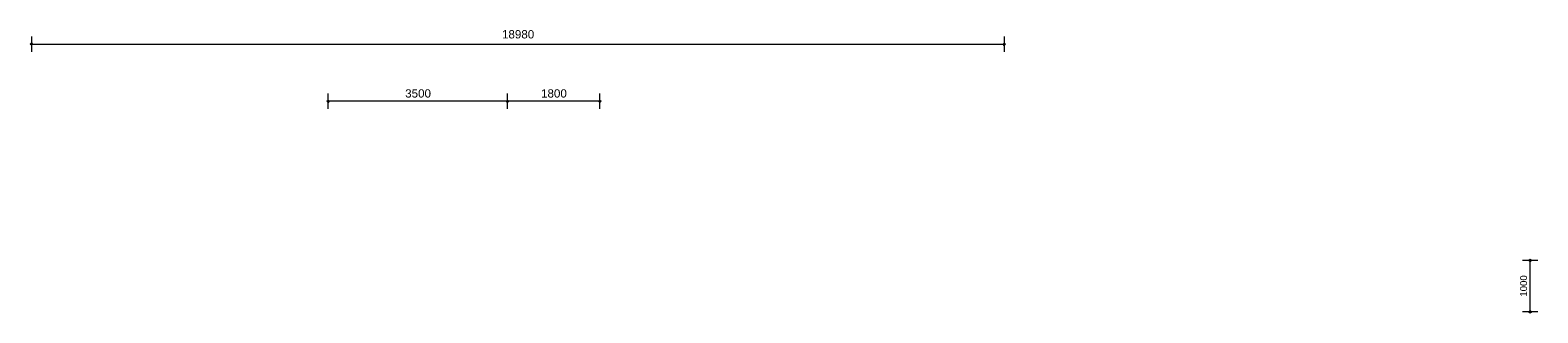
# Model space of a CAD drawing. Extents: x -294884 to 286267, y 0 to 1429765.
# Tile 144 of 178: x -34197 to -4785, y 1087461 to 1092988. Entities that reach past the tile are written whole.
import ezdxf

# ---------------------------------------------------------------- set-up
doc = ezdxf.new("R2010")
doc.units = 0
doc.header["$MEASUREMENT"] = 0
for name, color, linetype in [('A-0030-STRAMIEN', 1, 'Continuous'), ('A-0038-STR-MAATLIJN', 1, 'Continuous'), ('A-1130-TXT+MT-BE', 1, 'Continuous')]:
    doc.layers.add(name, color=color, linetype=linetype)
doc.dimstyles.new('@D00GM', dxfattribs={"dimtxt": 135, "dimasz": 1, "dimexe": 0.18, "dimexo": 0.0625, "dimgap": 13.5, "dimtad": 1, "dimdec": 0, "dimzin": 0, "dimdsep": 46, "dimtxsty": 'Standard', "dimblk": '^SD00____100_10', "dimcen": 0.09, "dimse1": 1, "dimse2": 1, "dimclrd": 1, "dimadec": 0, "dimazin": 0, "dimtfac": 1, "dimtdec": 4, "dimtmove": 0, "dimatfit": 3, "dimfxl": 0, "dimtolj": 1, "dimtzin": 0, "dimlwd": 13, "dimarcsym": 0})

# ---------------------------------------------------------------- blocks, each defined once
blk = doc.blocks.new('*D')
at = {"color": 1, "linetype": 'Continuous', "lineweight": 13}
for points in [[(62927, 114665), (63143, 119960)], [(63293, 119954), (62993, 119966)], [(79682, 118845), (79383, 118875)], [(79499, 118522), (79533, 118860)], [(78427, 113303), (78957, 118577)], [(79106, 118562), (78808, 118592)], [(79648, 118507), (79349, 118537)], [(79648, 118507), (79349, 118537)], [(79148, 115040), (79499, 118522)], [(78968, 113249), (79148, 115040)], [(79298, 115025), (78999, 115055)], [(79298, 115025), (78999, 115055)], [(63077, 114659), (62777, 114671)], [(78576, 113288), (78278, 113318)], [(79118, 113234), (78819, 113264)], [(79118, 113234), (78819, 113264)], [(78934, 112910), (78968, 113249)], [(79084, 112895), (78785, 112925)], [(-122398, 58428), (-122398, 58128)], [(-117098, 58275), (-122398, 58278)], [(-117098, 58425), (-117098, 58125)], [(26619, -2220), (26619, -1920)], [(26619, -2220), (26619, -1920)], [(31919, -2220), (31919, -1920)], [(31919, -2220), (31919, -1920)], [(26619, -2070), (31919, -2070)], [(26619, -2070), (31919, -2070)], [(117098, -58425), (117098, -58125)], [(122398, -58428), (122398, -58128)], [(117098, -58275), (122398, -58278)]]:
    blk.add_lwpolyline(points, dxfattribs=at)
at = {"color": 7, "linetype": 'Continuous', "lineweight": 18}
for points in [[(63166, 119959), (63144, 119983), (63120, 119961), (63142, 119937)], [(79555, 118858), (79535, 118883), (79510, 118863), (79530, 118838)], [(78980, 118574), (78960, 118599), (78934, 118579), (78955, 118554)], [(79521, 118520), (79501, 118545), (79476, 118524), (79496, 118499)], [(79521, 118520), (79501, 118545), (79476, 118524), (79496, 118499)], [(79171, 115037), (79151, 115063), (79126, 115042), (79146, 115017)], [(79171, 115037), (79151, 115063), (79126, 115042), (79146, 115017)], [(62950, 114664), (62928, 114688), (62904, 114666), (62926, 114642)], [(78450, 113301), (78429, 113326), (78404, 113305), (78425, 113280)], [(78991, 113246), (78971, 113272), (78945, 113251), (78966, 113226)], [(78991, 113246), (78971, 113272), (78945, 113251), (78966, 113226)], [(78957, 112908), (78937, 112933), (78911, 112913), (78932, 112888)], [(-122398, 58301), (-122421, 58278), (-122398, 58255), (-122375, 58278)], [(-117098, 58298), (-117121, 58275), (-117098, 58252), (-117075, 58275)], [(26619, -2093), (26642, -2070), (26619, -2047), (26596, -2070)], [(26619, -2093), (26642, -2070), (26619, -2047), (26596, -2070)], [(31919, -2093), (31942, -2070), (31919, -2047), (31896, -2070)], [(31919, -2093), (31942, -2070), (31919, -2047), (31896, -2070)], [(117098, -58298), (117121, -58275), (117098, -58252), (117075, -58275)], [(122398, -58301), (122421, -58278), (122398, -58255), (122375, -58278)]]:
    blk.add_lwpolyline(points, close=True, dxfattribs=at)
at = {"layer": 'A-0030-STRAMIEN', "color": 1, "linetype": 'Continuous', "lineweight": 13}
for points in [[(139855, 104285), (140818, 109496)], [(140965, 109469), (140670, 109524)], [(140003, 104257), (139708, 104312)], [(150193, -2166), (150193, -1866)], [(150193, -2016), (155493, -2016)], [(155493, -2166), (155493, -1866)], [(162027, -30782), (162027, -31082)], [(167327, -30782), (167327, -31082)], [(167327, -30932), (162027, -30932)]]:
    blk.add_lwpolyline(points, dxfattribs=at)
at = {"layer": 'A-0030-STRAMIEN', "color": 7, "linetype": 'Continuous', "lineweight": 18}
for points in [[(140840, 109492), (140822, 109519), (140795, 109501), (140814, 109474)], [(139878, 104280), (139859, 104307), (139833, 104289), (139851, 104262)], [(150193, -2039), (150216, -2016), (150193, -1993), (150170, -2016)], [(155493, -2039), (155516, -2016), (155493, -1993), (155470, -2016)], [(162027, -30909), (162004, -30932), (162027, -30955), (162050, -30932)], [(167327, -30909), (167304, -30932), (167327, -30955), (167350, -30932)]]:
    blk.add_lwpolyline(points, close=True, dxfattribs=at)
at = {"layer": 'A-0038-STR-MAATLIJN', "color": 1, "linetype": 'Continuous', "lineweight": 13}
for points in [[(54211, 116191), (54774, 129790)], [(54924, 129784), (54624, 129797)], [(93531, 103792), (95230, 122696)], [(95379, 122683), (95080, 122709)], [(54361, 116185), (54061, 116197)], [(134881, 116129), (134586, 116184)], [(132939, 106441), (134733, 116156)], [(140523, 109551), (141512, 114908)], [(141660, 114881), (141365, 114935)], [(139716, 105182), (140523, 109551)], [(140670, 109524), (140375, 109578)], [(140670, 109524), (140375, 109578)], [(133086, 106414), (132791, 106468)], [(139560, 104339), (139716, 105182)], [(139863, 105155), (139568, 105209)], [(139863, 105155), (139568, 105209)], [(139708, 104312), (139413, 104366)], [(93680, 103778), (93382, 103805)], [(58982, 102621), (58994, 102921)], [(58988, 102771), (64711, 102534)], [(64705, 102384), (64717, 102684)], [(136364, 96015), (136419, 96310)], [(136392, 96163), (141960, 95134)], [(141932, 94987), (141987, 95282)], [(98404, 84548), (98430, 84847)], [(98417, 84697), (105364, 84073)], [(105351, 83924), (105378, 84222)], [(27759, -1151), (27759, -1451)], [(41370, -1148), (41370, -1448)], [(80074, -1152), (80074, -1452)], [(99055, -1148), (99055, -1448)], [(151050, -1420), (151050, -1120)], [(160941, -1420), (160941, -1120)], [(41370, -1298), (27759, -1301)], [(99055, -1298), (80074, -1302)], [(151050, -1270), (160941, -1270)], [(150193, -1866), (150193, -1566)], [(150193, -1716), (151050, -1716)], [(151050, -1866), (151050, -1566)], [(151050, -1866), (151050, -1566)], [(151050, -1716), (155493, -1716)], [(155493, -1866), (155493, -1566)], [(155493, -1866), (155493, -1566)], [(155493, -1716), (160941, -1716)], [(160941, -1866), (160941, -1566)], [(163921, -1933), (163921, -1633)], [(167496, -1933), (167496, -1633)], [(85620, -2081), (85620, -1781)], [(85620, -2081), (85620, -1781)], [(163921, -1783), (167496, -1783)], [(87964, -2761), (87964, -2461)], [(87964, -2611), (89764, -2611)], [(89764, -2761), (89764, -2461)], [(89764, -2761), (89764, -2461)], [(89764, -2611), (93264, -2611)], [(93264, -2761), (93264, -2461)], [(16419, -29459), (16419, -29759)], [(16419, -29609), (30030, -29612)], [(30030, -29462), (30030, -29762)], [(85801, -29491), (85801, -29791)], [(85801, -29641), (104781, -29645)], [(104781, -29495), (104781, -29795)], [(156589, -30203), (156589, -29903)], [(166470, -30203), (166470, -29903)], [(166470, -30053), (156589, -30053)], [(91591, -30907), (91591, -30607)], [(95091, -30757), (91591, -30757)], [(95091, -30907), (95091, -30607)], [(95091, -30907), (95091, -30607)], [(96891, -30757), (95091, -30757)], [(96891, -30907), (96891, -30607)]]:
    blk.add_lwpolyline(points, dxfattribs=at)
at = {"layer": 'A-0038-STR-MAATLIJN', "color": 7, "linetype": 'Continuous', "lineweight": 18}
for points in [[(54797, 129790), (54775, 129813), (54751, 129791), (54773, 129768)], [(95253, 122694), (95232, 122719), (95207, 122698), (95228, 122673)], [(54234, 116190), (54212, 116214), (54188, 116192), (54210, 116168)], [(134756, 116152), (134737, 116179), (134711, 116161), (134729, 116134)], [(141535, 114904), (141516, 114930), (141490, 114912), (141508, 114885)], [(140545, 109547), (140527, 109574), (140500, 109555), (140519, 109528)], [(140545, 109547), (140527, 109574), (140500, 109555), (140519, 109528)], [(132961, 106437), (132943, 106463), (132916, 106445), (132934, 106418)], [(139738, 105178), (139720, 105205), (139693, 105186), (139712, 105159)], [(139738, 105178), (139720, 105205), (139693, 105186), (139712, 105159)], [(139583, 104335), (139564, 104362), (139538, 104343), (139556, 104317)], [(93554, 103790), (93533, 103815), (93508, 103794), (93529, 103769)], [(58987, 102748), (59011, 102770), (58989, 102794), (58965, 102772)], [(64710, 102511), (64734, 102533), (64712, 102557), (64688, 102535)], [(136387, 96140), (136414, 96158), (136396, 96185), (136369, 96167)], [(141956, 95112), (141982, 95130), (141964, 95157), (141937, 95138)], [(98415, 84674), (98440, 84695), (98419, 84720), (98394, 84699)], [(105362, 84050), (105387, 84071), (105366, 84096), (105342, 84075)], [(27759, -1278), (27736, -1301), (27759, -1324), (27782, -1301)], [(41370, -1275), (41347, -1298), (41370, -1321), (41393, -1298)], [(80074, -1279), (80051, -1302), (80074, -1325), (80097, -1302)], [(99055, -1275), (99032, -1298), (99055, -1321), (99078, -1298)], [(151050, -1293), (151073, -1270), (151050, -1247), (151027, -1270)], [(160941, -1293), (160964, -1270), (160941, -1247), (160918, -1270)], [(150193, -1739), (150216, -1716), (150193, -1693), (150170, -1716)], [(151050, -1739), (151073, -1716), (151050, -1693), (151027, -1716)], [(151050, -1739), (151073, -1716), (151050, -1693), (151027, -1716)], [(155493, -1739), (155516, -1716), (155493, -1693), (155470, -1716)], [(155493, -1739), (155516, -1716), (155493, -1693), (155470, -1716)], [(160941, -1739), (160964, -1716), (160941, -1693), (160918, -1716)], [(163921, -1806), (163944, -1783), (163921, -1760), (163898, -1783)], [(167496, -1806), (167519, -1783), (167496, -1760), (167473, -1783)], [(85620, -1954), (85643, -1931), (85620, -1908), (85597, -1931)], [(85620, -1954), (85643, -1931), (85620, -1908), (85597, -1931)], [(87964, -2634), (87987, -2611), (87964, -2588), (87941, -2611)], [(89764, -2634), (89787, -2611), (89764, -2588), (89741, -2611)], [(89764, -2634), (89787, -2611), (89764, -2588), (89741, -2611)], [(93264, -2634), (93287, -2611), (93264, -2588), (93241, -2611)], [(16419, -29586), (16442, -29609), (16419, -29632), (16396, -29609)], [(30030, -29589), (30053, -29612), (30030, -29635), (30007, -29612)], [(85801, -29618), (85824, -29641), (85801, -29664), (85778, -29641)], [(104781, -29622), (104804, -29645), (104781, -29668), (104758, -29645)], [(156589, -30076), (156566, -30053), (156589, -30030), (156612, -30053)], [(166470, -30076), (166447, -30053), (166470, -30030), (166492, -30053)], [(91591, -30780), (91568, -30757), (91591, -30734), (91614, -30757)], [(95091, -30780), (95068, -30757), (95091, -30734), (95114, -30757)], [(95091, -30780), (95068, -30757), (95091, -30734), (95114, -30757)], [(96891, -30780), (96868, -30757), (96891, -30734), (96914, -30757)]]:
    blk.add_lwpolyline(points, close=True, dxfattribs=at)
at = {"layer": 'A-0038-STR-MAATLIJN', "color": 1, "linetype": 'Continuous'}
blk.add_point((85620, -1931), dxfattribs=at)
at = {"layer": 'A-1130-TXT+MT-BE', "color": 1, "linetype": 'Continuous', "lineweight": 13}
for points in [[(62774, 119975), (63160, 129448)], [(63310, 129442), (63010, 129455)], [(62604, 115818), (62774, 119975)], [(62923, 119969), (62624, 119981)], [(62923, 119969), (62624, 119981)], [(62754, 115812), (62454, 115824)], [(62754, 115812), (62454, 115824)], [(62558, 114679), (62604, 115818)], [(62708, 114673), (62408, 114685)], [(-131879, 58064), (-131879, 57764)], [(-122398, 58058), (-122398, 57758)], [(-122398, 58058), (-122398, 57758)], [(-118237, 58056), (-118237, 57756)], [(-118237, 58056), (-118237, 57756)], [(-117097, 58055), (-117097, 57755)], [(-122398, 57908), (-131879, 57914)], [(-118237, 57906), (-122398, 57908)], [(-117097, 57905), (-118237, 57906)], [(26618, -1850), (26618, -1550)], [(26618, -1700), (27759, -1700)], [(27759, -1850), (27759, -1550)], [(27759, -1850), (27759, -1550)], [(27759, -1700), (31919, -1700)], [(31919, -1850), (31919, -1550)], [(31919, -1850), (31919, -1550)], [(31919, -1700), (41400, -1700)], [(41400, -1850), (41400, -1550)], [(25452, -30820), (25452, -30520)], [(30752, -30820), (30752, -30520)], [(25452, -30670), (30752, -30670)], [(71110, -33871), (70810, -33871)], [(70960, -34871), (70960, -33871)], [(115190, -33871), (114890, -33871)], [(115040, -34871), (115040, -33871)], [(71110, -34871), (70810, -34871)], [(115190, -34871), (114890, -34871)], [(117097, -58055), (117097, -57755)], [(117097, -57905), (118237, -57906)], [(118237, -58056), (118237, -57756)], [(118237, -58056), (118237, -57756)], [(118237, -57906), (122398, -57908)], [(122398, -58058), (122398, -57758)], [(122398, -58058), (122398, -57758)], [(122398, -57908), (131879, -57914)], [(131879, -58064), (131879, -57764)]]:
    blk.add_lwpolyline(points, dxfattribs=at)
at = {"layer": 'A-1130-TXT+MT-BE', "color": 7, "linetype": 'Continuous', "lineweight": 18}
for points in [[(63183, 129448), (63161, 129471), (63137, 129449), (63159, 129426)], [(62797, 119974), (62774, 119998), (62751, 119976), (62773, 119952)], [(62797, 119974), (62774, 119998), (62751, 119976), (62773, 119952)], [(62627, 115817), (62605, 115841), (62581, 115819), (62603, 115795)], [(62627, 115817), (62605, 115841), (62581, 115819), (62603, 115795)], [(62581, 114678), (62559, 114702), (62535, 114680), (62557, 114656)], [(-131879, 57937), (-131902, 57914), (-131879, 57891), (-131856, 57914)], [(-122398, 57931), (-122421, 57908), (-122398, 57885), (-122375, 57908)], [(-122398, 57931), (-122421, 57908), (-122398, 57885), (-122375, 57908)], [(-118237, 57929), (-118260, 57906), (-118237, 57883), (-118214, 57906)], [(-118237, 57929), (-118260, 57906), (-118237, 57883), (-118214, 57906)], [(-117097, 57928), (-117120, 57905), (-117097, 57882), (-117074, 57905)], [(26618, -1723), (26641, -1700), (26618, -1677), (26595, -1700)], [(27759, -1723), (27782, -1700), (27759, -1677), (27736, -1700)], [(27759, -1723), (27782, -1700), (27759, -1677), (27736, -1700)], [(31919, -1723), (31942, -1700), (31919, -1677), (31896, -1700)], [(31919, -1723), (31942, -1700), (31919, -1677), (31896, -1700)], [(41400, -1723), (41423, -1700), (41400, -1677), (41377, -1700)], [(25452, -30693), (25475, -30670), (25452, -30647), (25429, -30670)], [(30752, -30693), (30775, -30670), (30752, -30647), (30729, -30670)], [(70982, -33871), (70960, -33848), (70937, -33871), (70960, -33894)], [(115063, -33871), (115040, -33848), (115017, -33871), (115040, -33894)], [(70982, -34871), (70960, -34848), (70937, -34871), (70960, -34894)], [(115063, -34871), (115040, -34848), (115017, -34871), (115040, -34894)], [(117097, -57928), (117120, -57905), (117097, -57882), (117074, -57905)], [(118237, -57929), (118260, -57906), (118237, -57883), (118214, -57906)], [(118237, -57929), (118260, -57906), (118237, -57883), (118214, -57906)], [(122398, -57931), (122421, -57908), (122398, -57885), (122375, -57908)], [(122398, -57931), (122421, -57908), (122398, -57885), (122375, -57908)], [(131879, -57937), (131902, -57914), (131879, -57891), (131856, -57914)]]:
    blk.add_lwpolyline(points, close=True, dxfattribs=at)
at = {"color": 7, "linetype": 'Continuous', "char_height": 135, "attachment_point": 7, "line_spacing_factor": 0.933333}
for s, insert, rotation in [('{\\fArial|b0|i0|c12|p0;340}', (79443, 118543), 84.2582), ('{\\fArial|b0|i0|c12|p0;5300}', (62969, 117109), 87.6654), ('{\\fArial|b0|i0|c12|p0;3500}', (79246, 116581), 84.2577), ('{\\fArial|b0|i0|c12|p0;5300}', (78614, 115740), 84.2577), ('{\\fArial|b0|i0|c12|p0;1800}', (78980, 113945), 84.2577), ('{\\fArial|b0|i0|c12|p0;340}', (78879, 112931), 84.2582), ('{\\fArial|b0|i0|c12|p0;5300}', (-119954, 58369), 359.9654), ('{\\fArial|b0|i0|c12|p0;5300}', (119541, -58219), 359.9654)]:
    blk.add_mtext(s, dxfattribs=dict(at, insert=insert, rotation=rotation))
at = {"color": 7, "linetype": 'Continuous', "insert": (29063, -2013), "char_height": 135, "attachment_point": 7, "line_spacing_factor": 0.933333}
blk.add_mtext('{\\fArial|b0|i0|c12|p0;5300}', dxfattribs=at)
blk.add_mtext('{\\fArial|b0|i0|c12|p0;5300}', dxfattribs=at)
at = {"layer": 'A-0030-STRAMIEN', "color": 7, "linetype": 'Continuous', "insert": (140224, 106660), "char_height": 162, "attachment_point": 7, "rotation": 79.5354, "line_spacing_factor": 0.933333}
blk.add_mtext('{\\fArial|b0|i0|c12|p0;5300}', dxfattribs=at)
at = {"layer": 'A-0030-STRAMIEN', "color": 7, "linetype": 'Continuous', "char_height": 162, "attachment_point": 7, "line_spacing_factor": 0.933333}
for insert in [(152596, -1947), (164429, -30821)]:
    blk.add_mtext('{\\fArial|b0|i0|c12|p0;5300}', dxfattribs=dict(at, insert=insert))
at = {"layer": 'A-0038-STR-MAATLIJN', "color": 7, "linetype": 'Continuous', "char_height": 162, "attachment_point": 7, "line_spacing_factor": 0.933333}
for s, insert, rotation in [('{\\fArial|b0|i0|c12|p0;13611}', (54411, 122684), 87.6307), ('{\\fArial|b0|i0|c12|p0;18980}', (94284, 112942), 84.865), ('{\\fArial|b0|i0|c12|p0;5448}', (140905, 111999), 79.5354), ('{\\fArial|b0|i0|c12|p0;9880}', (133723, 111068), 79.535), ('{\\fArial|b0|i0|c12|p0;4443}', (140007, 107136), 79.5354), ('{\\fArial|b0|i0|c12|p0;857}', (139536, 104591), 79.5354), ('{\\fArial|b0|i0|c12|p0;5728}', (61605, 102732), 357.6307), ('{\\fArial|b0|i0|c12|p0;5662}', (138945, 95761), 349.535), ('{\\fArial|b0|i0|c12|p0;6975}', (101650, 84476), 354.865), ('{\\fArial|b0|i0|c12|p0;13611}', (34255, -1189), 0.011), ('{\\fArial|b0|i0|c12|p0;18980}', (89255, -1189), 0.011), ('{\\fArial|b0|i0|c12|p0;9890}', (155748, -1201), 0), ('{\\fArial|b0|i0|c12|p0;13611}', (22915, -29499), 359.989), ('{\\fArial|b0|i0|c12|p0;18980}', (94982, -29532), 359.989), ('{\\fArial|b0|i0|c12|p0;9880}', (161282, -29984), 360)]:
    blk.add_mtext(s, dxfattribs=dict(at, insert=insert, rotation=rotation))
for s, insert in [('{\\fArial|b0|i0|c12|p0;857}', (150436, -1647)), ('{\\fArial|b0|i0|c12|p0;4443}', (153024, -1647)), ('{\\fArial|b0|i0|c12|p0;5448}', (157970, -1647)), ('{\\fArial|b0|i0|c12|p0;3575}', (165461, -1714)), ('{\\fArial|b0|i0|c12|p0;1800}', (88617, -2542)), ('{\\fArial|b0|i0|c12|p0;3500}', (91267, -2542)), ('{\\fArial|b0|i0|c12|p0;3500}', (93094, -30688)), ('{\\fArial|b0|i0|c12|p0;1800}', (95744, -30688))]:
    blk.add_mtext(s, dxfattribs=dict(at, insert=insert))
at = {"layer": 'A-1130-TXT+MT-BE', "color": 7, "linetype": 'Continuous', "char_height": 135, "attachment_point": 7, "line_spacing_factor": 0.933333}
for s, insert, rotation in [('{\\fArial|b0|i0|c12|p0;9481}', (62901, 124508), 87.6653), ('{\\fArial|b0|i0|c12|p0;4160}', (62623, 117693), 87.6653), ('{\\fArial|b0|i0|c12|p0;1140}', (62515, 115045), 87.6653), ('{\\fArial|b0|i0|c12|p0;9481}', (-127344, 58004), 359.9653), ('{\\fArial|b0|i0|c12|p0;4160}', (-120524, 58000), 359.9653), ('{\\fArial|b0|i0|c12|p0;1140}', (-117873, 57998), 359.9653), ('{\\fArial|b0|i0|c12|p0;1140}', (26982, -1643), 360), ('{\\fArial|b0|i0|c12|p0;4160}', (29633, -1643), 360), ('{\\fArial|b0|i0|c12|p0;9481}', (36454, -1643), 360), ('{\\fArial|b0|i0|c12|p0;1000}', (70902, -34578), 90), ('{\\fArial|b0|i0|c12|p0;1000}', (114982, -34578), 90), ('{\\fArial|b0|i0|c12|p0;1140}', (117461, -57848), 359.9654), ('{\\fArial|b0|i0|c12|p0;4160}', (120111, -57849), 359.9654), ('{\\fArial|b0|i0|c12|p0;9481}', (126932, -57853), 359.9654)]:
    blk.add_mtext(s, dxfattribs=dict(at, insert=insert, rotation=rotation))
at = {"layer": 'A-1130-TXT+MT-BE', "color": 7, "linetype": 'Continuous', "insert": (27896, -30612), "char_height": 135, "attachment_point": 7, "line_spacing_factor": 0.933333}
blk.add_mtext('{\\fArial|b0|i0|c12|p0;5300}', dxfattribs=at)
blk = doc.blocks.new('^SD00____100_10')
at = {"layer": 'A-1130-TXT+MT-BE', "color": 7, "linetype": 'Continuous', "lineweight": 18}
blk.add_lwpolyline([(0, -23), (23, 0), (0, 23), (-23, 0)], close=True, dxfattribs=at)
at = {"layer": 'A-1130-TXT+MT-BE', "color": 1, "linetype": 'Continuous', "lineweight": 13}
blk.add_lwpolyline([(0, -150), (0, 150)], dxfattribs=at)
blk = doc.blocks.new('M-NIEUW_265')
at = {"color": 7, "linetype": 'Continuous'}
dim = blk.add_linear_dim(base=(122397.7, -58278.2), p1=(117097.7, -58275), p2=(122397.7, -58278.2), angle=56.55508, dimstyle='@D00GM', override={"dimpost": '{\\fArial|b0|i0|c12|p0;<>}'}, dxfattribs=at)
dim.commit()
dim.dimension.update_dxf_attribs({"geometry": '*D', "text_midpoint": (119747.7, -58276.6)})
at = {"layer": 'A-1130-TXT+MT-BE', "color": 7, "linetype": 'Continuous'}
for base, p1, p2, middle in [((118237.3, -57905.7), (117096, -59398.9), (118237.3, -57905.7), (117667.1, -57905.3)), ((122397.7, -57908.2), (118237.3, -57905.7), (122396.9, -59149.1), (120317.5, -57906.9)), ((131878.9, -57913.9), (122396.9, -59149.1), (131878.9, -57913.9), (127138.3, -57911))]:
    dim = blk.add_linear_dim(base=base, p1=p1, p2=p2, angle=56.55506, dimstyle='@D00GM', override={"dimpost": '{\\fArial|b0|i0|c12|p0;<>}'}, dxfattribs=at)
    dim.commit()
    dim.dimension.update_dxf_attribs({"geometry": '*D', "text_midpoint": middle})

msp = doc.modelspace()

# ---------------------------------------------------------------- block references
msp.add_blockref('M-NIEUW_265', (-119975, 1122355))

doc.saveas('drawing.dxf')
